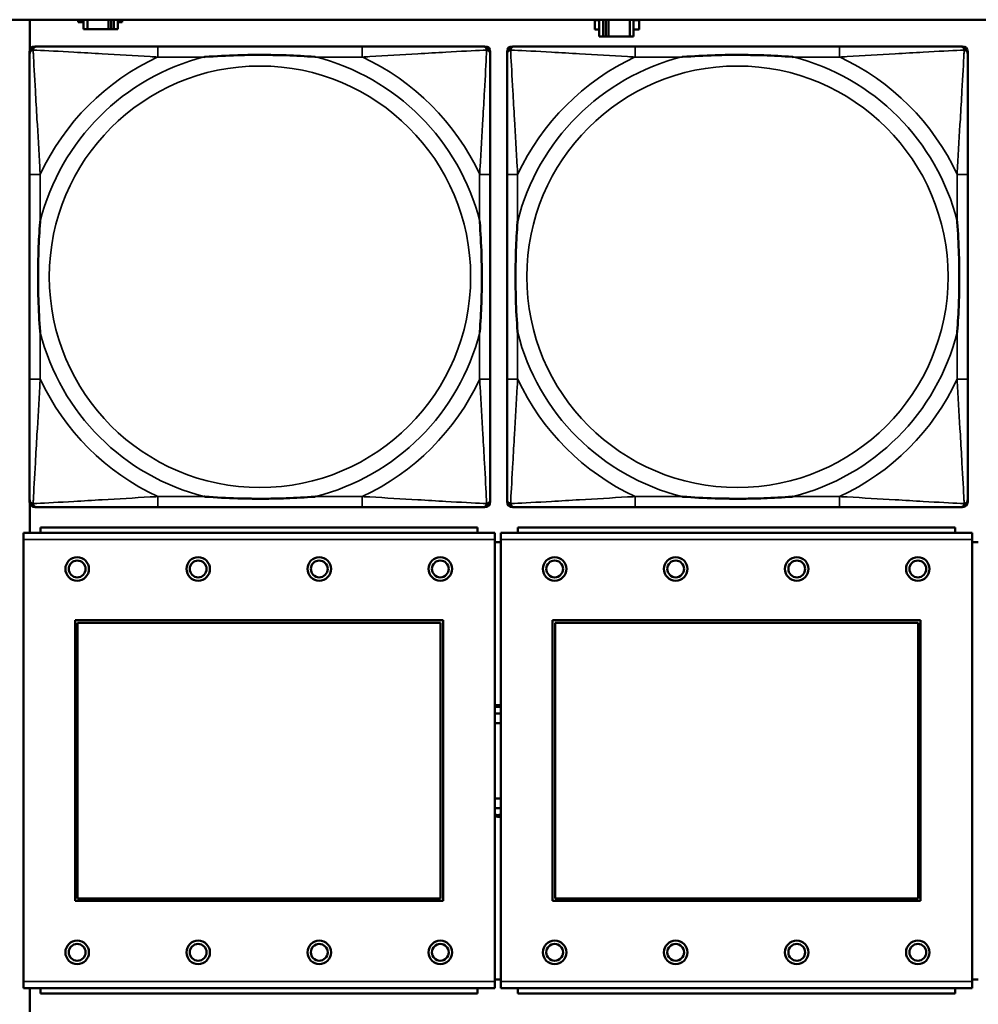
# Model space of a CAD drawing. Header units: inches. Extents: x 1.4 to 53.9, y 1.3 to 58.
# Tile 126 of 227: x 30.8 to 32.2, y 40.2 to 41.6. Entities that reach past the tile are written whole.
import ezdxf

# ---------------------------------------------------------------- set-up
doc = ezdxf.new("R2010")
doc.units = ezdxf.units.IN
doc.header["$MEASUREMENT"] = 0
doc.layers.add('Visible (ANSI)', color=7, linetype='Continuous', lineweight=50)
doc.layers.add('Visible Narrow (ANSI)', color=7, linetype='Continuous', lineweight=35)

msp = doc.modelspace()

# ---------------------------------------------------------------- linework, layer by layer
at = {"layer": 'Visible (ANSI)'}
for p, q in [((19.4287, 41.6361), (36.5227, 41.6361)), ((30.8306, 41.5911), (30.8306, 41.6361)), ((30.9022, 41.6324), (30.9022, 41.6361)), ((30.9103, 41.6324), (30.9022, 41.6324)), ((30.9103, 41.6361), (30.9103, 41.6219)), ((30.9161, 41.6219), (30.9161, 41.6361)), ((30.9474, 41.6219), (30.9474, 41.6361)), ((30.9515, 41.6361), (30.9515, 41.6219)), ((30.9554, 41.6361), (30.9554, 41.6219)), ((30.9613, 41.6219), (30.9613, 41.6361)), ((30.9677, 41.6324), (30.9613, 41.6324)), ((30.9677, 41.6361), (30.9677, 41.6324)), ((31.6708, 41.6214), (31.6708, 41.6354)), ((31.6708, 41.6354), (31.6773, 41.6354)), ((31.6773, 41.6361), (31.6773, 41.6109)), ((31.6832, 41.6109), (31.6832, 41.6361)), ((31.6871, 41.6109), (31.6871, 41.6361)), ((31.6912, 41.6361), (31.6912, 41.6109)), ((31.7225, 41.6361), (31.7225, 41.6109)), ((31.7283, 41.6109), (31.7283, 41.6361)), ((31.7283, 41.6354), (31.7364, 41.6354)), ((31.7364, 41.6354), (31.7364, 41.6214)), ((30.9103, 41.6219), (30.9161, 41.6219)), ((30.9474, 41.6219), (30.9161, 41.6219)), ((30.9515, 41.6219), (30.9474, 41.6219)), ((30.9554, 41.6219), (30.9515, 41.6219)), ((30.9554, 41.6219), (30.9613, 41.6219)), ((31.6773, 41.6214), (31.6708, 41.6214)), ((31.7364, 41.6214), (31.7283, 41.6214)), ((31.6773, 41.6109), (31.6832, 41.6109)), ((31.6871, 41.6109), (31.6832, 41.6109)), ((31.6912, 41.6109), (31.6871, 41.6109)), ((31.7225, 41.6109), (31.6912, 41.6109)), ((31.7225, 41.6109), (31.7283, 41.6109)), ((30.8301, 40.9192), (30.8301, 41.5885)), ((30.838, 41.5964), (30.842, 41.5964)), ((31.3246, 41.5964), (31.0207, 41.5964)), ((31.5034, 41.5964), (31.5073, 41.5964)), ((31.5152, 41.5885), (31.5152, 41.5846)), ((31.5401, 40.9192), (31.5401, 41.5885)), ((31.548, 41.5964), (31.552, 41.5964)), ((32.0346, 41.5964), (31.7307, 41.5964)), ((32.2134, 41.5964), (32.2173, 41.5964)), ((32.2252, 41.5885), (32.2252, 41.5846)), ((30.8301, 41.4058), (30.8301, 41.1019)), ((31.5152, 41.1019), (31.5152, 41.4058)), ((31.5401, 41.4058), (31.5401, 41.1019)), ((32.2252, 41.1019), (32.2252, 41.4058)), ((30.8306, 40.8732), (30.8306, 40.9166)), ((31.5152, 40.9231), (31.5152, 40.9192)), ((32.2252, 40.9231), (32.2252, 40.9192)), ((31.5073, 40.9113), (30.838, 40.9113)), ((31.0207, 40.9113), (31.3246, 40.9113)), ((32.2173, 40.9113), (31.548, 40.9113)), ((31.7307, 40.9113), (32.0346, 40.9113)), ((31.5219, 40.8732), (30.8209, 40.8732)), ((30.8209, 40.8632), (30.8209, 40.8732)), ((31.4964, 40.8812), (30.8464, 40.8812)), ((30.8464, 40.8732), (30.8464, 40.8812)), ((31.4964, 40.8812), (31.4964, 40.8732)), ((31.5219, 40.8732), (31.5219, 40.8632)), ((32.2319, 40.8732), (31.5309, 40.8732)), ((31.5309, 40.8632), (31.5309, 40.8732)), ((32.2064, 40.8812), (31.5564, 40.8812)), ((31.5564, 40.8732), (31.5564, 40.8812)), ((32.2064, 40.8812), (32.2064, 40.8732)), ((32.2319, 40.8732), (32.2319, 40.8632)), ((30.8209, 40.8632), (30.8209, 40.2062)), ((31.5219, 40.2062), (31.5219, 40.8632)), ((31.5309, 40.8592), (31.5219, 40.8592)), ((31.5309, 40.8632), (31.5309, 40.2062)), ((32.2319, 40.2062), (32.2319, 40.8632)), ((32.2409, 40.8592), (32.2319, 40.8592)), ((30.8979, 40.3262), (30.8979, 40.7432)), ((30.8979, 40.7432), (31.4449, 40.7432)), ((30.9015, 40.7396), (31.4413, 40.7396)), ((30.9015, 40.3298), (30.9015, 40.7396)), ((31.4413, 40.7396), (31.4413, 40.3298)), ((31.4449, 40.7432), (31.4449, 40.3262)), ((31.6079, 40.3262), (31.6079, 40.7432)), ((31.6079, 40.7432), (32.1549, 40.7432)), ((31.6115, 40.7396), (32.1513, 40.7396)), ((31.6115, 40.3298), (31.6115, 40.7396)), ((32.1513, 40.7396), (32.1513, 40.3298)), ((32.1549, 40.7432), (32.1549, 40.3262)), ((31.4413, 40.3298), (30.9015, 40.3298)), ((32.1513, 40.3298), (31.6115, 40.3298)), ((31.4449, 40.3262), (30.8979, 40.3262)), ((32.1549, 40.3262), (31.6079, 40.3262)), ((30.8209, 40.1962), (30.8209, 40.2062)), ((31.5219, 40.2092), (31.5309, 40.2092)), ((31.5219, 40.2062), (31.5219, 40.1962)), ((31.5309, 40.1962), (31.5309, 40.2062)), ((32.2319, 40.2092), (32.2409, 40.2092)), ((32.2319, 40.2062), (32.2319, 40.1962)), ((30.8209, 40.1962), (31.5219, 40.1962)), ((30.8306, 40.1511), (30.8306, 40.1962)), ((30.8464, 40.1962), (30.8464, 40.1882)), ((31.4964, 40.1882), (30.8464, 40.1882)), ((31.4964, 40.1882), (31.4964, 40.1962)), ((31.5309, 40.1962), (32.2319, 40.1962)), ((31.5564, 40.1962), (31.5564, 40.1882)), ((32.2064, 40.1882), (31.5564, 40.1882)), ((32.2064, 40.1882), (32.2064, 40.1962))]:
    msp.add_line(p, q, dxfattribs=at)
for centre, radius in [((30.9009, 40.8195), 0.0175), ((30.9009, 40.8195), 0.0125), ((31.0809, 40.8195), 0.0175), ((31.0809, 40.8195), 0.0125), ((31.2609, 40.8195), 0.0175), ((31.2609, 40.8195), 0.0125), ((31.4409, 40.8195), 0.0175), ((31.4409, 40.8195), 0.0125), ((31.6109, 40.8195), 0.0175), ((31.6109, 40.8195), 0.0125), ((31.7909, 40.8195), 0.0175), ((31.7909, 40.8195), 0.0125), ((31.9709, 40.8195), 0.0175), ((31.9709, 40.8195), 0.0125), ((32.1509, 40.8195), 0.0175), ((32.1509, 40.8195), 0.0125), ((30.9009, 40.2495), 0.0175), ((30.9009, 40.2495), 0.0125), ((31.0809, 40.2495), 0.0175), ((31.0809, 40.2495), 0.0125), ((31.2609, 40.2495), 0.0175), ((31.2609, 40.2495), 0.0125), ((31.4409, 40.2495), 0.0175), ((31.4409, 40.2495), 0.0125), ((31.6109, 40.2495), 0.0175), ((31.6109, 40.2495), 0.0125), ((31.7909, 40.2495), 0.0175), ((31.7909, 40.2495), 0.0125), ((31.9709, 40.2495), 0.0175), ((31.9709, 40.2495), 0.0125), ((32.1509, 40.2495), 0.0175), ((32.1509, 40.2495), 0.0125)]:
    msp.add_circle(centre, radius, dxfattribs=at)
for centre, radius, start, end in [((30.838, 41.5885), 0.00787, 90, 180), ((30.842, 41.5846), 0.0118, 90, 180), ((31.5034, 41.5846), 0.0118, 0, 90), ((31.5073, 41.5885), 0.00787, 0, 90), ((31.548, 41.5885), 0.00787, 90, 180), ((31.552, 41.5846), 0.0118, 90, 180), ((32.2134, 41.5846), 0.0118, 0, 90), ((32.2173, 41.5885), 0.00787, 0, 90), ((30.842, 40.9231), 0.0118, 180, 270), ((30.838, 40.9192), 0.00787, 180, 270), ((31.5034, 40.9231), 0.0118, 270, 360), ((31.5073, 40.9192), 0.00787, 270, 0), ((31.552, 40.9231), 0.0118, 180, 270), ((31.548, 40.9192), 0.00787, 180, 270), ((32.2134, 40.9231), 0.0118, 270, 360), ((32.2173, 40.9192), 0.00787, 270, 0), ((31.5266, 40.5342), 0.083, 87.058, 93.2739), ((31.5266, 40.5342), 0.0805, 86.9665, 93.3756), ((31.5266, 40.5342), 0.0705, 86.5358, 93.8551), ((31.5266, 40.5342), 0.056, 85.6372, 94.8555), ((31.5266, 40.5342), 0.056, 265.1445, 274.3628), ((31.5266, 40.5342), 0.0705, 266.1449, 273.4642), ((31.5266, 40.5342), 0.0805, 266.6244, 273.0335), ((31.5266, 40.5342), 0.083, 266.7261, 272.942)]:
    msp.add_arc(centre, radius, start, end, dxfattribs=at)
for points, knots in [([(31.0207, 41.5964), (31.0171, 41.5964), (31.0135, 41.5964), (31.0099, 41.5964), (30.9767, 41.5964), (30.943, 41.5964), (30.9122, 41.5964), (30.8852, 41.5964), (30.8597, 41.5964), (30.8462, 41.5964), (30.8446, 41.5964), (30.8432, 41.5964), (30.842, 41.5964)], [0, 0, 0, 0, 0.0272471, 0.0272471, 0.0272471, 0.2790553, 0.2790553, 0.2790553, 0.4988354, 0.4988354, 0.4988354, 0.5252205, 0.5252205, 0.5252205, 0.5252205]), ([(31.5034, 41.5964), (31.4885, 41.5964), (31.4469, 41.5964), (31.4062, 41.5964), (31.3797, 41.5964), (31.3518, 41.5964), (31.3246, 41.5964)], [-0.5252205, -0.5252205, -0.5252205, -0.5252205, -0.20743, -0.20743, -0.20743, 0, 0, 0, 0]), ([(31.7307, 41.5964), (31.7271, 41.5964), (31.7235, 41.5964), (31.7199, 41.5964), (31.6867, 41.5964), (31.653, 41.5964), (31.6222, 41.5964), (31.5952, 41.5964), (31.5697, 41.5964), (31.5562, 41.5964), (31.5546, 41.5964), (31.5532, 41.5964), (31.552, 41.5964)], [0, 0, 0, 0, 0.0272471, 0.0272471, 0.0272471, 0.2790553, 0.2790553, 0.2790553, 0.4988354, 0.4988354, 0.4988354, 0.5252205, 0.5252205, 0.5252205, 0.5252205]), ([(32.2134, 41.5964), (32.1985, 41.5964), (32.1569, 41.5964), (32.1162, 41.5964), (32.0897, 41.5964), (32.0618, 41.5964), (32.0346, 41.5964)], [-0.5252205, -0.5252205, -0.5252205, -0.5252205, -0.20743, -0.20743, -0.20743, 0, 0, 0, 0]), ([(30.8301, 41.5846), (30.8301, 41.5697), (30.8301, 41.5281), (30.8301, 41.4874), (30.8301, 41.4609), (30.8301, 41.433), (30.8301, 41.4058)], [-0.5252205, -0.5252205, -0.5252205, -0.5252205, -0.20743, -0.20743, -0.20743, 0, 0, 0, 0]), ([(31.0899, 41.5806), (31.0904, 41.5807), (31.0908, 41.5807), (31.1073, 41.5819), (31.1234, 41.5828), (31.1463, 41.5835), (31.153, 41.5836), (31.1622, 41.5837), (31.1647, 41.5838), (31.1687, 41.5838), (31.1703, 41.5838), (31.1735, 41.5838), (31.175, 41.5838), (31.1786, 41.5838), (31.1806, 41.5838), (31.1868, 41.5837), (31.1909, 41.5836), (31.2006, 41.5834), (31.2062, 41.5833), (31.226, 41.5826), (31.2401, 41.5818), (31.2545, 41.5807), (31.255, 41.5807), (31.2554, 41.5806)], [-0.416114, -0.416114, -0.416114, -0.416114, -0.4127691, -0.4127691, -0.2896446, -0.2896446, -0.2388934, -0.2388934, -0.2201881, -0.2201881, -0.2080204, -0.2080204, -0.196499, -0.196499, -0.1809939, -0.1809939, -0.149741, -0.149741, -0.1073162, -0.1073162, 0, 0, 0.0033356, 0.0033356, 0.0033356, 0.0033356]), ([(31.5152, 41.4058), (31.5152, 41.4094), (31.5152, 41.413), (31.5152, 41.4166), (31.5152, 41.4498), (31.5152, 41.4835), (31.5152, 41.5143), (31.5152, 41.5413), (31.5152, 41.5668), (31.5152, 41.5803), (31.5152, 41.5819), (31.5152, 41.5833), (31.5152, 41.5846)], [0, 0, 0, 0, 0.0272471, 0.0272471, 0.0272471, 0.2790553, 0.2790553, 0.2790553, 0.4988354, 0.4988354, 0.4988354, 0.5252205, 0.5252205, 0.5252205, 0.5252205]), ([(31.5401, 41.5846), (31.5401, 41.5697), (31.5401, 41.5281), (31.5401, 41.4874), (31.5401, 41.4609), (31.5401, 41.433), (31.5401, 41.4058)], [-0.5252205, -0.5252205, -0.5252205, -0.5252205, -0.20743, -0.20743, -0.20743, 0, 0, 0, 0]), ([(31.7999, 41.5806), (31.8004, 41.5807), (31.8008, 41.5807), (31.8173, 41.5819), (31.8334, 41.5828), (31.8563, 41.5835), (31.863, 41.5836), (31.8722, 41.5837), (31.8747, 41.5838), (31.8787, 41.5838), (31.8803, 41.5838), (31.8835, 41.5838), (31.885, 41.5838), (31.8886, 41.5838), (31.8906, 41.5838), (31.8968, 41.5837), (31.9009, 41.5836), (31.9106, 41.5834), (31.9162, 41.5833), (31.936, 41.5826), (31.9501, 41.5818), (31.9645, 41.5807), (31.965, 41.5807), (31.9654, 41.5806)], [-0.416114, -0.416114, -0.416114, -0.416114, -0.4127691, -0.4127691, -0.2896446, -0.2896446, -0.2388934, -0.2388934, -0.2201881, -0.2201881, -0.2080204, -0.2080204, -0.196499, -0.196499, -0.1809939, -0.1809939, -0.149741, -0.149741, -0.1073162, -0.1073162, 0, 0, 0.0033356, 0.0033356, 0.0033356, 0.0033356]), ([(32.2252, 41.4058), (32.2252, 41.4094), (32.2252, 41.413), (32.2252, 41.4166), (32.2252, 41.4498), (32.2252, 41.4835), (32.2252, 41.5143), (32.2252, 41.5413), (32.2252, 41.5668), (32.2252, 41.5803), (32.2252, 41.5819), (32.2252, 41.5833), (32.2252, 41.5846)], [0, 0, 0, 0, 0.0272471, 0.0272471, 0.0272471, 0.2790553, 0.2790553, 0.2790553, 0.4988354, 0.4988354, 0.4988354, 0.5252205, 0.5252205, 0.5252205, 0.5252205]), ([(30.8459, 41.1711), (30.8459, 41.1715), (30.8458, 41.172), (30.8446, 41.1885), (30.8437, 41.2045), (30.843, 41.2275), (30.8429, 41.2342), (30.8428, 41.2434), (30.8427, 41.2458), (30.8427, 41.2499), (30.8427, 41.2515), (30.8427, 41.2547), (30.8427, 41.2562), (30.8427, 41.2598), (30.8427, 41.2618), (30.8428, 41.268), (30.8429, 41.2721), (30.8431, 41.2818), (30.8432, 41.2874), (30.8439, 41.3072), (30.8447, 41.3212), (30.8458, 41.3357), (30.8459, 41.3362), (30.8459, 41.3366)], [-0.416114, -0.416114, -0.416114, -0.416114, -0.4127691, -0.4127691, -0.2896446, -0.2896446, -0.2388934, -0.2388934, -0.2201881, -0.2201881, -0.2080204, -0.2080204, -0.196499, -0.196499, -0.1809939, -0.1809939, -0.149741, -0.149741, -0.1073162, -0.1073162, 0, 0, 0.0033356, 0.0033356, 0.0033356, 0.0033356]), ([(31.4994, 41.3366), (31.4995, 41.3362), (31.4995, 41.3357), (31.5007, 41.3192), (31.5016, 41.3032), (31.5023, 41.2802), (31.5024, 41.2735), (31.5026, 41.2643), (31.5026, 41.2619), (31.5026, 41.2578), (31.5026, 41.2562), (31.5026, 41.253), (31.5026, 41.2515), (31.5026, 41.2479), (31.5026, 41.2459), (31.5025, 41.2397), (31.5025, 41.2356), (31.5023, 41.2259), (31.5021, 41.2203), (31.5014, 41.2005), (31.5006, 41.1865), (31.4995, 41.172), (31.4995, 41.1715), (31.4994, 41.1711)], [-0.416114, -0.416114, -0.416114, -0.416114, -0.4127691, -0.4127691, -0.2896446, -0.2896446, -0.2388934, -0.2388934, -0.2201881, -0.2201881, -0.2080204, -0.2080204, -0.196499, -0.196499, -0.1809939, -0.1809939, -0.149741, -0.149741, -0.1073162, -0.1073162, 0, 0, 0.0033356, 0.0033356, 0.0033356, 0.0033356]), ([(31.5559, 41.1711), (31.5559, 41.1715), (31.5558, 41.172), (31.5546, 41.1885), (31.5537, 41.2045), (31.553, 41.2275), (31.5529, 41.2342), (31.5528, 41.2434), (31.5527, 41.2458), (31.5527, 41.2499), (31.5527, 41.2515), (31.5527, 41.2547), (31.5527, 41.2562), (31.5527, 41.2598), (31.5527, 41.2618), (31.5528, 41.268), (31.5529, 41.2721), (31.5531, 41.2818), (31.5532, 41.2874), (31.5539, 41.3072), (31.5547, 41.3212), (31.5558, 41.3357), (31.5559, 41.3362), (31.5559, 41.3366)], [-0.416114, -0.416114, -0.416114, -0.416114, -0.4127691, -0.4127691, -0.2896446, -0.2896446, -0.2388934, -0.2388934, -0.2201881, -0.2201881, -0.2080204, -0.2080204, -0.196499, -0.196499, -0.1809939, -0.1809939, -0.149741, -0.149741, -0.1073162, -0.1073162, 0, 0, 0.0033356, 0.0033356, 0.0033356, 0.0033356]), ([(32.2094, 41.3366), (32.2095, 41.3362), (32.2095, 41.3357), (32.2107, 41.3192), (32.2116, 41.3032), (32.2123, 41.2802), (32.2124, 41.2735), (32.2126, 41.2643), (32.2126, 41.2619), (32.2126, 41.2578), (32.2126, 41.2562), (32.2126, 41.253), (32.2126, 41.2515), (32.2126, 41.2479), (32.2126, 41.2459), (32.2125, 41.2397), (32.2125, 41.2356), (32.2123, 41.2259), (32.2121, 41.2203), (32.2114, 41.2005), (32.2106, 41.1865), (32.2095, 41.172), (32.2095, 41.1715), (32.2094, 41.1711)], [-0.416114, -0.416114, -0.416114, -0.416114, -0.4127691, -0.4127691, -0.2896446, -0.2896446, -0.2388934, -0.2388934, -0.2201881, -0.2201881, -0.2080204, -0.2080204, -0.196499, -0.196499, -0.1809939, -0.1809939, -0.149741, -0.149741, -0.1073162, -0.1073162, 0, 0, 0.0033356, 0.0033356, 0.0033356, 0.0033356]), ([(30.8301, 41.1019), (30.8301, 41.0747), (30.8301, 41.0468), (30.8301, 41.0203), (30.8301, 40.9796), (30.8301, 40.938), (30.8301, 40.9231)], [3.9382945, 3.9382945, 3.9382945, 3.9382945, 4.1457245, 4.1457245, 4.1457245, 4.463515, 4.463515, 4.463515, 4.463515]), ([(31.5152, 40.9231), (31.5152, 40.938), (31.5152, 40.9796), (31.5152, 41.0203), (31.5152, 41.0468), (31.5152, 41.0747), (31.5152, 41.1019)], [-0.5252205, -0.5252205, -0.5252205, -0.5252205, -0.20743, -0.20743, -0.20743, 0, 0, 0, 0]), ([(31.5401, 41.1019), (31.5401, 41.0747), (31.5401, 41.0468), (31.5401, 41.0203), (31.5401, 40.9796), (31.5401, 40.938), (31.5401, 40.9231)], [3.9382945, 3.9382945, 3.9382945, 3.9382945, 4.1457245, 4.1457245, 4.1457245, 4.463515, 4.463515, 4.463515, 4.463515]), ([(32.2252, 40.9231), (32.2252, 40.938), (32.2252, 40.9796), (32.2252, 41.0203), (32.2252, 41.0468), (32.2252, 41.0747), (32.2252, 41.1019)], [-0.5252205, -0.5252205, -0.5252205, -0.5252205, -0.20743, -0.20743, -0.20743, 0, 0, 0, 0]), ([(31.2554, 40.9271), (31.255, 40.927), (31.2545, 40.927), (31.2401, 40.9259), (31.226, 40.9251), (31.2062, 40.9244), (31.2006, 40.9243), (31.1909, 40.9241), (31.1868, 40.924), (31.1806, 40.9239), (31.1786, 40.9239), (31.175, 40.9239), (31.1735, 40.9239), (31.1703, 40.9239), (31.1687, 40.9239), (31.1647, 40.9239), (31.1622, 40.924), (31.153, 40.9241), (31.1463, 40.9242), (31.1234, 40.9249), (31.1073, 40.9258), (31.0908, 40.927), (31.0904, 40.927), (31.0899, 40.9271)], [-0.4149464, -0.4149464, -0.4149464, -0.4149464, -0.41162, -0.41162, -0.3046026, -0.3046026, -0.2622958, -0.2622958, -0.23113, -0.23113, -0.215668, -0.215668, -0.2041787, -0.2041787, -0.1920448, -0.1920448, -0.1733916, -0.1733916, -0.1227817, -0.1227817, 0, 0, 0.0033356, 0.0033356, 0.0033356, 0.0033356]), ([(31.9654, 40.9271), (31.965, 40.927), (31.9645, 40.927), (31.9501, 40.9259), (31.936, 40.9251), (31.9162, 40.9244), (31.9106, 40.9243), (31.9009, 40.9241), (31.8968, 40.924), (31.8906, 40.9239), (31.8886, 40.9239), (31.885, 40.9239), (31.8835, 40.9239), (31.8803, 40.9239), (31.8787, 40.9239), (31.8747, 40.9239), (31.8722, 40.924), (31.863, 40.9241), (31.8563, 40.9242), (31.8334, 40.9249), (31.8173, 40.9258), (31.8008, 40.927), (31.8004, 40.927), (31.7999, 40.9271)], [-0.4149464, -0.4149464, -0.4149464, -0.4149464, -0.41162, -0.41162, -0.3046026, -0.3046026, -0.2622958, -0.2622958, -0.23113, -0.23113, -0.215668, -0.215668, -0.2041787, -0.2041787, -0.1920448, -0.1920448, -0.1733916, -0.1733916, -0.1227817, -0.1227817, 0, 0, 0.0033356, 0.0033356, 0.0033356, 0.0033356]), ([(30.842, 40.9113), (30.8568, 40.9113), (30.8984, 40.9113), (30.9391, 40.9113), (30.9656, 40.9113), (30.9935, 40.9113), (31.0207, 40.9113)], [-0.5252205, -0.5252205, -0.5252205, -0.5252205, -0.20743, -0.20743, -0.20743, 0, 0, 0, 0]), ([(31.3246, 40.9113), (31.3518, 40.9113), (31.3797, 40.9113), (31.4062, 40.9113), (31.4469, 40.9113), (31.4885, 40.9113), (31.5034, 40.9113)], [3.9382945, 3.9382945, 3.9382945, 3.9382945, 4.1457245, 4.1457245, 4.1457245, 4.463515, 4.463515, 4.463515, 4.463515]), ([(31.552, 40.9113), (31.5668, 40.9113), (31.6084, 40.9113), (31.6491, 40.9113), (31.6756, 40.9113), (31.7035, 40.9113), (31.7307, 40.9113)], [-0.5252205, -0.5252205, -0.5252205, -0.5252205, -0.20743, -0.20743, -0.20743, 0, 0, 0, 0]), ([(32.0346, 40.9113), (32.0618, 40.9113), (32.0897, 40.9113), (32.1162, 40.9113), (32.1569, 40.9113), (32.1985, 40.9113), (32.2134, 40.9113)], [3.9382945, 3.9382945, 3.9382945, 3.9382945, 4.1457245, 4.1457245, 4.1457245, 4.463515, 4.463515, 4.463515, 4.463515])]:
    msp.add_open_spline(points, degree=3, knots=knots, dxfattribs=at)
at = {"layer": 'Visible Narrow (ANSI)'}
for p, q in [((31.0207, 41.5964), (31.0207, 41.5806)), ((31.3246, 41.5964), (31.3246, 41.5806)), ((31.7307, 41.5964), (31.7307, 41.5806)), ((32.0346, 41.5964), (32.0346, 41.5806)), ((31.0207, 41.5806), (31.0899, 41.5806)), ((31.2554, 41.5806), (31.3246, 41.5806)), ((31.7307, 41.5806), (31.7999, 41.5806)), ((31.9654, 41.5806), (32.0346, 41.5806)), ((30.8459, 41.4058), (30.8301, 41.4058)), ((30.8459, 41.3366), (30.8459, 41.4058)), ((31.5152, 41.4058), (31.4994, 41.4058)), ((31.4994, 41.4058), (31.4994, 41.3366)), ((31.5559, 41.4058), (31.5401, 41.4058)), ((31.5559, 41.3366), (31.5559, 41.4058)), ((32.2252, 41.4058), (32.2094, 41.4058)), ((32.2094, 41.4058), (32.2094, 41.3366)), ((30.8459, 41.1019), (30.8459, 41.1711)), ((31.4994, 41.1711), (31.4994, 41.1019)), ((31.5559, 41.1019), (31.5559, 41.1711)), ((32.2094, 41.1711), (32.2094, 41.1019)), ((30.8459, 41.1019), (30.8301, 41.1019)), ((31.5152, 41.1019), (31.4994, 41.1019)), ((31.5559, 41.1019), (31.5401, 41.1019)), ((32.2252, 41.1019), (32.2094, 41.1019)), ((31.0207, 40.9271), (31.0207, 40.9113)), ((31.0899, 40.9271), (31.0207, 40.9271)), ((31.3246, 40.9271), (31.2554, 40.9271)), ((31.3246, 40.9271), (31.3246, 40.9113)), ((31.7307, 40.9271), (31.7307, 40.9113)), ((31.7999, 40.9271), (31.7307, 40.9271)), ((32.0346, 40.9271), (31.9654, 40.9271)), ((32.0346, 40.9271), (32.0346, 40.9113)), ((30.8209, 40.8632), (31.5219, 40.8632)), ((31.5309, 40.8632), (32.2319, 40.8632)), ((31.5219, 40.2062), (30.8209, 40.2062)), ((32.2319, 40.2062), (31.5309, 40.2062))]:
    msp.add_line(p, q, dxfattribs=at)
for centre in [(31.1727, 41.2539), (31.8827, 41.2539)]:
    msp.add_circle(centre, 0.3133, dxfattribs=at)
for centre, radius, start, end in [((31.1727, 41.2539), 0.3371, 104.2103, 165.7897), ((31.1727, 41.2539), 0.3604, 114.9407, 155.0593), ((31.1727, 41.2539), 0.3371, 14.2103, 75.7897), ((31.1727, 41.2539), 0.3604, 24.9407, 65.0593), ((31.8827, 41.2539), 0.3371, 104.2103, 165.7897), ((31.8827, 41.2539), 0.3604, 114.9407, 155.0593), ((31.8827, 41.2539), 0.3371, 14.2103, 75.7897), ((31.8827, 41.2539), 0.3604, 24.9407, 65.0593), ((31.1727, 41.2539), 0.3371, 194.2103, 255.7897), ((31.1727, 41.2539), 0.3371, 284.2103, 345.7897), ((31.8827, 41.2539), 0.3371, 194.2103, 255.7897), ((31.8827, 41.2539), 0.3371, 284.2103, 345.7897), ((31.1727, 41.2539), 0.3604, 204.9407, 245.0593), ((31.1727, 41.2539), 0.3604, 294.9407, 335.0593), ((31.8827, 41.2539), 0.3604, 204.9407, 245.0593), ((31.8827, 41.2539), 0.3604, 294.9407, 335.0593)]:
    msp.add_arc(centre, radius, start, end, dxfattribs=at)
for points, knots in [([(30.8301, 41.5846), (30.8301, 41.5852), (30.8302, 41.5857), (30.8305, 41.5867), (30.8306, 41.5871), (30.831, 41.5878), (30.8311, 41.588), (30.8314, 41.5884), (30.8315, 41.5886), (30.8318, 41.589), (30.8321, 41.5892), (30.8328, 41.5898), (30.8333, 41.5902), (30.8343, 41.5907), (30.8348, 41.5909), (30.8354, 41.5911)], [-0.02627331, -0.02627331, -0.02627331, -0.02627331, -0.02158775, -0.02158775, -0.01736415, -0.01736415, -0.0147244, -0.0147244, -0.01307456, -0.01307456, -0.00977487, -0.00977487, -0.00449537, -0.00449537, 0.00012419, 0.00012419, 0.00012419, 0.00012419]), ([(30.8354, 41.5911), (30.8356, 41.5917), (30.8358, 41.5922), (30.8364, 41.5933), (30.8367, 41.5938), (30.8373, 41.5945), (30.8376, 41.5947), (30.838, 41.595), (30.8381, 41.5952), (30.8385, 41.5954), (30.8387, 41.5956), (30.8394, 41.5959), (30.8398, 41.596), (30.8408, 41.5963), (30.8413, 41.5964), (30.842, 41.5964)], [-0.00012419, -0.00012419, -0.00012419, -0.00012419, 0.00449537, 0.00449537, 0.00977487, 0.00977487, 0.01307456, 0.01307456, 0.0147244, 0.0147244, 0.01736415, 0.01736415, 0.02158775, 0.02158775, 0.02627331, 0.02627331, 0.02627331, 0.02627331]), ([(30.8459, 41.4058), (30.8457, 41.4096), (30.8455, 41.4133), (30.844, 41.4407), (30.8425, 41.4649), (30.8403, 41.5027), (30.8395, 41.5168), (30.8375, 41.552), (30.8364, 41.5721), (30.8356, 41.5876), (30.8355, 41.5894), (30.8354, 41.5911)], [0, 0, 0, 0, 0.0278591, 0.0278591, 0.201273, 0.201273, 0.3066357, 0.3066357, 0.475216, 0.475216, 0.5007189, 0.5007189, 0.5007189, 0.5007189]), ([(30.8354, 41.5911), (30.8371, 41.591), (30.839, 41.5909), (30.8544, 41.5901), (30.8745, 41.589), (30.9097, 41.587), (30.9238, 41.5862), (30.9616, 41.584), (30.9858, 41.5826), (31.0132, 41.581), (31.017, 41.5808), (31.0207, 41.5806)], [-0.5007189, -0.5007189, -0.5007189, -0.5007189, -0.475216, -0.475216, -0.3066357, -0.3066357, -0.201273, -0.201273, -0.0278591, -0.0278591, 0, 0, 0, 0]), ([(31.3246, 41.5806), (31.3284, 41.5808), (31.3321, 41.581), (31.3595, 41.5826), (31.3837, 41.584), (31.4215, 41.5862), (31.4356, 41.587), (31.4708, 41.589), (31.4909, 41.5901), (31.5064, 41.5909), (31.5082, 41.591), (31.5099, 41.5911)], [0, 0, 0, 0, 0.0278591, 0.0278591, 0.201273, 0.201273, 0.3066357, 0.3066357, 0.475216, 0.475216, 0.5007189, 0.5007189, 0.5007189, 0.5007189]), ([(31.5099, 41.5911), (31.5098, 41.5894), (31.5097, 41.5876), (31.5089, 41.5721), (31.5078, 41.552), (31.5058, 41.5168), (31.505, 41.5027), (31.5028, 41.4649), (31.5014, 41.4407), (31.4998, 41.4133), (31.4996, 41.4096), (31.4994, 41.4058)], [-0.5007189, -0.5007189, -0.5007189, -0.5007189, -0.475216, -0.475216, -0.3066357, -0.3066357, -0.201273, -0.201273, -0.0278591, -0.0278591, 0, 0, 0, 0]), ([(31.5034, 41.5964), (31.504, 41.5964), (31.5045, 41.5963), (31.5055, 41.596), (31.506, 41.5959), (31.5066, 41.5956), (31.5069, 41.5954), (31.5072, 41.5952), (31.5074, 41.595), (31.5078, 41.5947), (31.508, 41.5945), (31.5086, 41.5938), (31.509, 41.5933), (31.5095, 41.5922), (31.5097, 41.5917), (31.5099, 41.5911)], [-0.02627331, -0.02627331, -0.02627331, -0.02627331, -0.02158775, -0.02158775, -0.01736415, -0.01736415, -0.0147244, -0.0147244, -0.01307456, -0.01307456, -0.00977487, -0.00977487, -0.00449537, -0.00449537, 0.00012419, 0.00012419, 0.00012419, 0.00012419]), ([(31.5099, 41.5911), (31.5105, 41.5909), (31.511, 41.5907), (31.5121, 41.5902), (31.5126, 41.5898), (31.5133, 41.5892), (31.5135, 41.589), (31.5139, 41.5886), (31.514, 41.5884), (31.5142, 41.588), (31.5144, 41.5878), (31.5147, 41.5871), (31.5149, 41.5867), (31.5151, 41.5857), (31.5152, 41.5852), (31.5152, 41.5846)], [-0.00012419, -0.00012419, -0.00012419, -0.00012419, 0.00449537, 0.00449537, 0.00977487, 0.00977487, 0.01307456, 0.01307456, 0.0147244, 0.0147244, 0.01736415, 0.01736415, 0.02158775, 0.02158775, 0.02627331, 0.02627331, 0.02627331, 0.02627331]), ([(31.5401, 41.5846), (31.5401, 41.5852), (31.5402, 41.5857), (31.5405, 41.5867), (31.5406, 41.5871), (31.541, 41.5878), (31.5411, 41.588), (31.5414, 41.5884), (31.5415, 41.5886), (31.5418, 41.589), (31.5421, 41.5892), (31.5428, 41.5898), (31.5433, 41.5902), (31.5443, 41.5907), (31.5448, 41.5909), (31.5454, 41.5911)], [-0.02627331, -0.02627331, -0.02627331, -0.02627331, -0.02158775, -0.02158775, -0.01736415, -0.01736415, -0.0147244, -0.0147244, -0.01307456, -0.01307456, -0.00977487, -0.00977487, -0.00449537, -0.00449537, 0.00012419, 0.00012419, 0.00012419, 0.00012419]), ([(31.5454, 41.5911), (31.5456, 41.5917), (31.5458, 41.5922), (31.5464, 41.5933), (31.5467, 41.5938), (31.5473, 41.5945), (31.5476, 41.5947), (31.548, 41.595), (31.5481, 41.5952), (31.5485, 41.5954), (31.5487, 41.5956), (31.5494, 41.5959), (31.5498, 41.596), (31.5508, 41.5963), (31.5513, 41.5964), (31.552, 41.5964)], [-0.00012419, -0.00012419, -0.00012419, -0.00012419, 0.00449537, 0.00449537, 0.00977487, 0.00977487, 0.01307456, 0.01307456, 0.0147244, 0.0147244, 0.01736415, 0.01736415, 0.02158775, 0.02158775, 0.02627331, 0.02627331, 0.02627331, 0.02627331]), ([(31.5559, 41.4058), (31.5557, 41.4096), (31.5555, 41.4133), (31.554, 41.4407), (31.5525, 41.4649), (31.5503, 41.5027), (31.5495, 41.5168), (31.5475, 41.552), (31.5464, 41.5721), (31.5456, 41.5876), (31.5455, 41.5894), (31.5454, 41.5911)], [0, 0, 0, 0, 0.0278591, 0.0278591, 0.201273, 0.201273, 0.3066357, 0.3066357, 0.475216, 0.475216, 0.5007189, 0.5007189, 0.5007189, 0.5007189]), ([(31.5454, 41.5911), (31.5471, 41.591), (31.549, 41.5909), (31.5644, 41.5901), (31.5845, 41.589), (31.6197, 41.587), (31.6338, 41.5862), (31.6716, 41.584), (31.6958, 41.5826), (31.7232, 41.581), (31.727, 41.5808), (31.7307, 41.5806)], [-0.5007189, -0.5007189, -0.5007189, -0.5007189, -0.475216, -0.475216, -0.3066357, -0.3066357, -0.201273, -0.201273, -0.0278591, -0.0278591, 0, 0, 0, 0]), ([(32.0346, 41.5806), (32.0384, 41.5808), (32.0421, 41.581), (32.0695, 41.5826), (32.0937, 41.584), (32.1315, 41.5862), (32.1456, 41.587), (32.1808, 41.589), (32.2009, 41.5901), (32.2164, 41.5909), (32.2182, 41.591), (32.2199, 41.5911)], [0, 0, 0, 0, 0.0278591, 0.0278591, 0.201273, 0.201273, 0.3066357, 0.3066357, 0.475216, 0.475216, 0.5007189, 0.5007189, 0.5007189, 0.5007189]), ([(32.2199, 41.5911), (32.2198, 41.5894), (32.2197, 41.5876), (32.2189, 41.5721), (32.2178, 41.552), (32.2158, 41.5168), (32.215, 41.5027), (32.2128, 41.4649), (32.2114, 41.4407), (32.2098, 41.4133), (32.2096, 41.4096), (32.2094, 41.4058)], [-0.5007189, -0.5007189, -0.5007189, -0.5007189, -0.475216, -0.475216, -0.3066357, -0.3066357, -0.201273, -0.201273, -0.0278591, -0.0278591, 0, 0, 0, 0]), ([(32.2134, 41.5964), (32.214, 41.5964), (32.2145, 41.5963), (32.2155, 41.596), (32.216, 41.5959), (32.2166, 41.5956), (32.2169, 41.5954), (32.2172, 41.5952), (32.2174, 41.595), (32.2178, 41.5947), (32.218, 41.5945), (32.2186, 41.5938), (32.219, 41.5933), (32.2195, 41.5922), (32.2197, 41.5917), (32.2199, 41.5911)], [-0.02627331, -0.02627331, -0.02627331, -0.02627331, -0.02158775, -0.02158775, -0.01736415, -0.01736415, -0.0147244, -0.0147244, -0.01307456, -0.01307456, -0.00977487, -0.00977487, -0.00449537, -0.00449537, 0.00012419, 0.00012419, 0.00012419, 0.00012419]), ([(32.2199, 41.5911), (32.2205, 41.5909), (32.221, 41.5907), (32.2221, 41.5902), (32.2226, 41.5898), (32.2233, 41.5892), (32.2235, 41.589), (32.2239, 41.5886), (32.224, 41.5884), (32.2242, 41.588), (32.2244, 41.5878), (32.2247, 41.5871), (32.2249, 41.5867), (32.2251, 41.5857), (32.2252, 41.5852), (32.2252, 41.5846)], [-0.00012419, -0.00012419, -0.00012419, -0.00012419, 0.00449537, 0.00449537, 0.00977487, 0.00977487, 0.01307456, 0.01307456, 0.0147244, 0.0147244, 0.01736415, 0.01736415, 0.02158775, 0.02158775, 0.02627331, 0.02627331, 0.02627331, 0.02627331]), ([(30.8354, 40.9166), (30.8355, 40.9183), (30.8356, 40.9201), (30.8364, 40.9356), (30.8375, 40.9557), (30.8395, 40.9909), (30.8403, 41.005), (30.8425, 41.0428), (30.844, 41.067), (30.8455, 41.0944), (30.8457, 41.0981), (30.8459, 41.1019)], [-4.4390134, -4.4390134, -4.4390134, -4.4390134, -4.4135105, -4.4135105, -4.2449302, -4.2449302, -4.1395675, -4.1395675, -3.9661536, -3.9661536, -3.9382945, -3.9382945, -3.9382945, -3.9382945]), ([(31.4994, 41.1019), (31.4996, 41.0981), (31.4998, 41.0944), (31.5014, 41.067), (31.5028, 41.0428), (31.505, 41.005), (31.5058, 40.9909), (31.5078, 40.9557), (31.5089, 40.9356), (31.5097, 40.9201), (31.5098, 40.9183), (31.5099, 40.9166)], [0, 0, 0, 0, 0.0278591, 0.0278591, 0.201273, 0.201273, 0.3066357, 0.3066357, 0.475216, 0.475216, 0.5007189, 0.5007189, 0.5007189, 0.5007189]), ([(31.5454, 40.9166), (31.5455, 40.9183), (31.5456, 40.9201), (31.5464, 40.9356), (31.5475, 40.9557), (31.5495, 40.9909), (31.5503, 41.005), (31.5525, 41.0428), (31.554, 41.067), (31.5555, 41.0944), (31.5557, 41.0981), (31.5559, 41.1019)], [-4.4390134, -4.4390134, -4.4390134, -4.4390134, -4.4135105, -4.4135105, -4.2449302, -4.2449302, -4.1395675, -4.1395675, -3.9661536, -3.9661536, -3.9382945, -3.9382945, -3.9382945, -3.9382945]), ([(32.2094, 41.1019), (32.2096, 41.0981), (32.2098, 41.0944), (32.2114, 41.067), (32.2128, 41.0428), (32.215, 41.005), (32.2158, 40.9909), (32.2178, 40.9557), (32.2189, 40.9356), (32.2197, 40.9201), (32.2198, 40.9183), (32.2199, 40.9166)], [0, 0, 0, 0, 0.0278591, 0.0278591, 0.201273, 0.201273, 0.3066357, 0.3066357, 0.475216, 0.475216, 0.5007189, 0.5007189, 0.5007189, 0.5007189]), ([(30.8354, 40.9166), (30.8348, 40.9168), (30.8343, 40.917), (30.8333, 40.9175), (30.8328, 40.9179), (30.8321, 40.9185), (30.8318, 40.9187), (30.8315, 40.9191), (30.8314, 40.9193), (30.8311, 40.9197), (30.831, 40.9199), (30.8306, 40.9206), (30.8305, 40.921), (30.8302, 40.922), (30.8301, 40.9225), (30.8301, 40.9231)], [-0.00012419, -0.00012419, -0.00012419, -0.00012419, 0.00449537, 0.00449537, 0.00977487, 0.00977487, 0.01307456, 0.01307456, 0.0147244, 0.0147244, 0.01736415, 0.01736415, 0.02158775, 0.02158775, 0.02627331, 0.02627331, 0.02627331, 0.02627331]), ([(31.0207, 40.9271), (31.017, 40.9269), (31.0132, 40.9267), (30.9858, 40.9252), (30.9616, 40.9237), (30.9238, 40.9215), (30.9097, 40.9207), (30.8745, 40.9187), (30.8544, 40.9176), (30.839, 40.9168), (30.8371, 40.9167), (30.8354, 40.9166)], [0, 0, 0, 0, 0.0278591, 0.0278591, 0.201273, 0.201273, 0.3066357, 0.3066357, 0.475216, 0.475216, 0.5007189, 0.5007189, 0.5007189, 0.5007189]), ([(30.842, 40.9113), (30.8413, 40.9113), (30.8408, 40.9114), (30.8398, 40.9117), (30.8394, 40.9118), (30.8387, 40.9121), (30.8385, 40.9123), (30.8381, 40.9125), (30.838, 40.9127), (30.8376, 40.913), (30.8373, 40.9132), (30.8367, 40.9139), (30.8364, 40.9144), (30.8358, 40.9155), (30.8356, 40.916), (30.8354, 40.9166)], [-0.02627331, -0.02627331, -0.02627331, -0.02627331, -0.02158775, -0.02158775, -0.01736415, -0.01736415, -0.0147244, -0.0147244, -0.01307456, -0.01307456, -0.00977487, -0.00977487, -0.00449537, -0.00449537, 0.00012419, 0.00012419, 0.00012419, 0.00012419]), ([(31.5099, 40.9166), (31.5082, 40.9167), (31.5064, 40.9168), (31.4909, 40.9176), (31.4708, 40.9187), (31.4356, 40.9207), (31.4215, 40.9215), (31.3837, 40.9237), (31.3595, 40.9252), (31.3321, 40.9267), (31.3284, 40.9269), (31.3246, 40.9271)], [-4.4390134, -4.4390134, -4.4390134, -4.4390134, -4.4135105, -4.4135105, -4.2449302, -4.2449302, -4.1395675, -4.1395675, -3.9661536, -3.9661536, -3.9382945, -3.9382945, -3.9382945, -3.9382945]), ([(31.5099, 40.9166), (31.5097, 40.916), (31.5095, 40.9155), (31.509, 40.9144), (31.5086, 40.9139), (31.508, 40.9132), (31.5078, 40.913), (31.5074, 40.9127), (31.5072, 40.9125), (31.5069, 40.9123), (31.5066, 40.9121), (31.506, 40.9118), (31.5055, 40.9117), (31.5045, 40.9114), (31.504, 40.9113), (31.5034, 40.9113)], [-0.00012419, -0.00012419, -0.00012419, -0.00012419, 0.00449537, 0.00449537, 0.00977487, 0.00977487, 0.01307456, 0.01307456, 0.0147244, 0.0147244, 0.01736415, 0.01736415, 0.02158775, 0.02158775, 0.02627331, 0.02627331, 0.02627331, 0.02627331]), ([(31.5152, 40.9231), (31.5152, 40.9225), (31.5151, 40.922), (31.5149, 40.921), (31.5147, 40.9206), (31.5144, 40.9199), (31.5142, 40.9197), (31.514, 40.9193), (31.5139, 40.9191), (31.5135, 40.9187), (31.5133, 40.9185), (31.5126, 40.9179), (31.5121, 40.9175), (31.511, 40.917), (31.5105, 40.9168), (31.5099, 40.9166)], [-0.02627331, -0.02627331, -0.02627331, -0.02627331, -0.02158775, -0.02158775, -0.01736415, -0.01736415, -0.0147244, -0.0147244, -0.01307456, -0.01307456, -0.00977487, -0.00977487, -0.00449537, -0.00449537, 0.00012419, 0.00012419, 0.00012419, 0.00012419]), ([(31.5454, 40.9166), (31.5448, 40.9168), (31.5443, 40.917), (31.5433, 40.9175), (31.5428, 40.9179), (31.5421, 40.9185), (31.5418, 40.9187), (31.5415, 40.9191), (31.5414, 40.9193), (31.5411, 40.9197), (31.541, 40.9199), (31.5406, 40.9206), (31.5405, 40.921), (31.5402, 40.922), (31.5401, 40.9225), (31.5401, 40.9231)], [-0.00012419, -0.00012419, -0.00012419, -0.00012419, 0.00449537, 0.00449537, 0.00977487, 0.00977487, 0.01307456, 0.01307456, 0.0147244, 0.0147244, 0.01736415, 0.01736415, 0.02158775, 0.02158775, 0.02627331, 0.02627331, 0.02627331, 0.02627331]), ([(31.7307, 40.9271), (31.727, 40.9269), (31.7232, 40.9267), (31.6958, 40.9252), (31.6716, 40.9237), (31.6338, 40.9215), (31.6197, 40.9207), (31.5845, 40.9187), (31.5644, 40.9176), (31.549, 40.9168), (31.5471, 40.9167), (31.5454, 40.9166)], [0, 0, 0, 0, 0.0278591, 0.0278591, 0.201273, 0.201273, 0.3066357, 0.3066357, 0.475216, 0.475216, 0.5007189, 0.5007189, 0.5007189, 0.5007189]), ([(31.552, 40.9113), (31.5513, 40.9113), (31.5508, 40.9114), (31.5498, 40.9117), (31.5494, 40.9118), (31.5487, 40.9121), (31.5485, 40.9123), (31.5481, 40.9125), (31.548, 40.9127), (31.5476, 40.913), (31.5473, 40.9132), (31.5467, 40.9139), (31.5464, 40.9144), (31.5458, 40.9155), (31.5456, 40.916), (31.5454, 40.9166)], [-0.02627331, -0.02627331, -0.02627331, -0.02627331, -0.02158775, -0.02158775, -0.01736415, -0.01736415, -0.0147244, -0.0147244, -0.01307456, -0.01307456, -0.00977487, -0.00977487, -0.00449537, -0.00449537, 0.00012419, 0.00012419, 0.00012419, 0.00012419]), ([(32.2199, 40.9166), (32.2182, 40.9167), (32.2164, 40.9168), (32.2009, 40.9176), (32.1808, 40.9187), (32.1456, 40.9207), (32.1315, 40.9215), (32.0937, 40.9237), (32.0695, 40.9252), (32.0421, 40.9267), (32.0384, 40.9269), (32.0346, 40.9271)], [-4.4390134, -4.4390134, -4.4390134, -4.4390134, -4.4135105, -4.4135105, -4.2449302, -4.2449302, -4.1395675, -4.1395675, -3.9661536, -3.9661536, -3.9382945, -3.9382945, -3.9382945, -3.9382945]), ([(32.2199, 40.9166), (32.2197, 40.916), (32.2195, 40.9155), (32.219, 40.9144), (32.2186, 40.9139), (32.218, 40.9132), (32.2178, 40.913), (32.2174, 40.9127), (32.2172, 40.9125), (32.2169, 40.9123), (32.2166, 40.9121), (32.216, 40.9118), (32.2155, 40.9117), (32.2145, 40.9114), (32.214, 40.9113), (32.2134, 40.9113)], [-0.00012419, -0.00012419, -0.00012419, -0.00012419, 0.00449537, 0.00449537, 0.00977487, 0.00977487, 0.01307456, 0.01307456, 0.0147244, 0.0147244, 0.01736415, 0.01736415, 0.02158775, 0.02158775, 0.02627331, 0.02627331, 0.02627331, 0.02627331]), ([(32.2252, 40.9231), (32.2252, 40.9225), (32.2251, 40.922), (32.2249, 40.921), (32.2247, 40.9206), (32.2244, 40.9199), (32.2242, 40.9197), (32.224, 40.9193), (32.2239, 40.9191), (32.2235, 40.9187), (32.2233, 40.9185), (32.2226, 40.9179), (32.2221, 40.9175), (32.221, 40.917), (32.2205, 40.9168), (32.2199, 40.9166)], [-0.02627331, -0.02627331, -0.02627331, -0.02627331, -0.02158775, -0.02158775, -0.01736415, -0.01736415, -0.0147244, -0.0147244, -0.01307456, -0.01307456, -0.00977487, -0.00977487, -0.00449537, -0.00449537, 0.00012419, 0.00012419, 0.00012419, 0.00012419])]:
    msp.add_open_spline(points, degree=3, knots=knots, dxfattribs=at)

doc.saveas('drawing.dxf')
